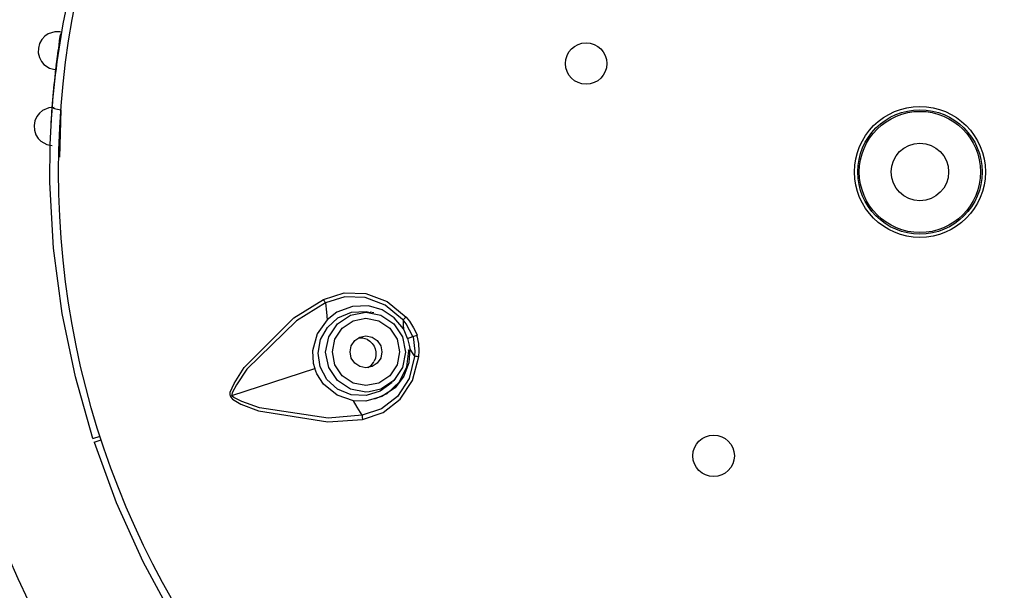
# Model space of a CAD drawing. Header units: millimetres. Extents: x -0.13 to 0.24, y 0 to 1.59.
# Tile 4 of 68: x -0.0992 to -0.0684, y 0.4568 to 0.4747. Entities that reach past the tile are written whole.
import ezdxf

# ---------------------------------------------------------------- set-up
doc = ezdxf.new("R2010")
doc.units = ezdxf.units.MM
doc.layers.add('BLOCKS', color=3, linetype='Continuous')

msp = doc.modelspace()

# ---------------------------------------------------------------- linework, layer by layer
at = {"layer": 'BLOCKS'}
for points, knots in [([(-0.040013, 0.469931), (-0.040013, 0.48705), (-0.053889, 0.500928), (-0.071007, 0.500928), (-0.071007, 0.500928), (-0.088126, 0.500928), (-0.102004, 0.48705), (-0.102004, 0.469931), (-0.102004, 0.469931), (-0.102004, 0.452815), (-0.088126, 0.438935), (-0.071007, 0.438935), (-0.071007, 0.438935), (-0.053889, 0.438935), (-0.040013, 0.452815), (-0.040013, 0.469931)], [0, 0, 0, 0, 0.25, 0.25, 0.25, 0.25, 0.5, 0.5, 0.5, 0.5, 0.75, 0.75, 0.75, 0.75, 1, 1, 1, 1]), ([(-0.044015, 0.469931), (-0.044015, 0.484842), (-0.056101, 0.496926), (-0.071007, 0.496926), (-0.071007, 0.496926), (-0.085916, 0.496926), (-0.098, 0.484842), (-0.098, 0.469931), (-0.098, 0.469931), (-0.098, 0.455023), (-0.085916, 0.442939), (-0.071007, 0.442939), (-0.071007, 0.442939), (-0.056101, 0.442939), (-0.044015, 0.455023), (-0.044015, 0.469931)], [0, 0, 0, 0, 0.25, 0.25, 0.25, 0.25, 0.5, 0.5, 0.5, 0.5, 0.75, 0.75, 0.75, 0.75, 1, 1, 1, 1]), ([(-0.097957, 0.47432), (-0.097957, 0.47432), (-0.098122, 0.474324), (-0.098122, 0.474324), (-0.098122, 0.474324), (-0.098122, 0.474324), (-0.098327, 0.474258), (-0.098327, 0.474258), (-0.098327, 0.474258), (-0.098327, 0.474258), (-0.098429, 0.474189), (-0.098429, 0.474189), (-0.098429, 0.474189), (-0.098429, 0.474189), (-0.098522, 0.474086), (-0.098522, 0.474086), (-0.098522, 0.474086), (-0.098522, 0.474086), (-0.098594, 0.473962), (-0.098594, 0.473962), (-0.098594, 0.473962), (-0.098594, 0.473962), (-0.098634, 0.473815), (-0.098634, 0.473815), (-0.098634, 0.473815), (-0.098634, 0.473815), (-0.098636, 0.473664), (-0.098636, 0.473664), (-0.098636, 0.473664), (-0.098636, 0.473664), (-0.098603, 0.473521), (-0.098603, 0.473521), (-0.098603, 0.473521), (-0.098603, 0.473521), (-0.09854, 0.473399), (-0.09854, 0.473399), (-0.09854, 0.473399), (-0.09854, 0.473399), (-0.09846, 0.473303), (-0.09846, 0.473303), (-0.09846, 0.473303), (-0.09846, 0.473303), (-0.098282, 0.473185), (-0.098282, 0.473185), (-0.098282, 0.473185), (-0.098282, 0.473185), (-0.098122, 0.47314), (-0.098122, 0.47314)], [0, 0, 0, 0, 0.083333, 0.083333, 0.083333, 0.083333, 0.166667, 0.166667, 0.166667, 0.166667, 0.25, 0.25, 0.25, 0.25, 0.333333, 0.333333, 0.333333, 0.333333, 0.416667, 0.416667, 0.416667, 0.416667, 0.5, 0.5, 0.5, 0.5, 0.583333, 0.583333, 0.583333, 0.583333, 0.666667, 0.666667, 0.666667, 0.666667, 0.75, 0.75, 0.75, 0.75, 0.833333, 0.833333, 0.833333, 0.833333, 0.916667, 0.916667, 0.916667, 0.916667, 1, 1, 1, 1]), ([(-0.098077, 0.473272), (-0.098077, 0.473272), (-0.09806, 0.473397), (-0.09806, 0.473397), (-0.09806, 0.473397), (-0.09806, 0.473397), (-0.098035, 0.473552), (-0.098035, 0.473552), (-0.098035, 0.473552), (-0.098035, 0.473552), (-0.098023, 0.473637), (-0.098023, 0.473637), (-0.098023, 0.473637), (-0.098023, 0.473637), (-0.098011, 0.473728), (-0.098011, 0.473728), (-0.098011, 0.473728), (-0.098011, 0.473728), (-0.097998, 0.473815), (-0.097998, 0.473815), (-0.097998, 0.473815), (-0.097998, 0.473815), (-0.097986, 0.473902), (-0.097986, 0.473902), (-0.097986, 0.473902), (-0.097986, 0.473902), (-0.097967, 0.474057), (-0.097967, 0.474057), (-0.097967, 0.474057), (-0.097967, 0.474057), (-0.097942, 0.474229), (-0.097942, 0.474229), (-0.097942, 0.474229), (-0.097942, 0.474229), (-0.097899, 0.474312), (-0.097899, 0.474312)], [0, 0, 0, 0, 0.111111, 0.111111, 0.111111, 0.111111, 0.222222, 0.222222, 0.222222, 0.222222, 0.333333, 0.333333, 0.333333, 0.333333, 0.444444, 0.444444, 0.444444, 0.444444, 0.555556, 0.555556, 0.555556, 0.555556, 0.666667, 0.666667, 0.666667, 0.666667, 0.777778, 0.777778, 0.777778, 0.777778, 0.888889, 0.888889, 0.888889, 0.888889, 1, 1, 1, 1]), ([(-0.080819, 0.47333), (-0.080819, 0.473691), (-0.081109, 0.47398), (-0.081469, 0.47398), (-0.081469, 0.47398), (-0.081827, 0.47398), (-0.082119, 0.473691), (-0.082119, 0.47333), (-0.082119, 0.47333), (-0.082119, 0.472972), (-0.081827, 0.47268), (-0.081469, 0.47268), (-0.081469, 0.47268), (-0.081109, 0.47268), (-0.080819, 0.472972), (-0.080819, 0.47333)], [0, 0, 0, 0, 0.25, 0.25, 0.25, 0.25, 0.5, 0.5, 0.5, 0.5, 0.75, 0.75, 0.75, 0.75, 1, 1, 1, 1]), ([(-0.098141, 0.47195), (-0.098141, 0.47195), (-0.098307, 0.471937), (-0.098307, 0.471937), (-0.098307, 0.471937), (-0.098307, 0.471937), (-0.098503, 0.471854), (-0.098503, 0.471854), (-0.098503, 0.471854), (-0.098503, 0.471854), (-0.098598, 0.471776), (-0.098598, 0.471776), (-0.098598, 0.471776), (-0.098598, 0.471776), (-0.098681, 0.471668), (-0.098681, 0.471668), (-0.098681, 0.471668), (-0.098681, 0.471668), (-0.098741, 0.471536), (-0.098741, 0.471536), (-0.098741, 0.471536), (-0.098741, 0.471536), (-0.098768, 0.471387), (-0.098768, 0.471387), (-0.098768, 0.471387), (-0.098768, 0.471387), (-0.098758, 0.471238), (-0.098758, 0.471238), (-0.098758, 0.471238), (-0.098758, 0.471238), (-0.098712, 0.471099), (-0.098712, 0.471099), (-0.098712, 0.471099), (-0.098712, 0.471099), (-0.09864, 0.470983), (-0.09864, 0.470983), (-0.09864, 0.470983), (-0.09864, 0.470983), (-0.098553, 0.470894), (-0.098553, 0.470894), (-0.098553, 0.470894), (-0.098553, 0.470894), (-0.098367, 0.47079), (-0.098367, 0.47079), (-0.098367, 0.47079), (-0.098367, 0.47079), (-0.098203, 0.470764), (-0.098203, 0.470764)], [0, 0, 0, 0, 0.083333, 0.083333, 0.083333, 0.083333, 0.166667, 0.166667, 0.166667, 0.166667, 0.25, 0.25, 0.25, 0.25, 0.333333, 0.333333, 0.333333, 0.333333, 0.416667, 0.416667, 0.416667, 0.416667, 0.5, 0.5, 0.5, 0.5, 0.583333, 0.583333, 0.583333, 0.583333, 0.666667, 0.666667, 0.666667, 0.666667, 0.75, 0.75, 0.75, 0.75, 0.833333, 0.833333, 0.833333, 0.833333, 0.916667, 0.916667, 0.916667, 0.916667, 1, 1, 1, 1]), ([(-0.096924, 0.461573), (-0.096924, 0.461573), (-0.097474, 0.463512), (-0.097474, 0.463512), (-0.097474, 0.463512), (-0.097474, 0.463512), (-0.097888, 0.465495), (-0.097888, 0.465495), (-0.097888, 0.465495), (-0.097888, 0.465495), (-0.09816, 0.467541), (-0.09816, 0.467541), (-0.09816, 0.467541), (-0.09816, 0.467541), (-0.098276, 0.469604), (-0.098276, 0.469604), (-0.098276, 0.469604), (-0.098276, 0.469604), (-0.098269, 0.470793), (-0.098269, 0.470793), (-0.098269, 0.470793), (-0.098269, 0.470793), (-0.098205, 0.471974), (-0.098205, 0.471974)], [0, 0, 0, 0, 0.166667, 0.166667, 0.166667, 0.166667, 0.333333, 0.333333, 0.333333, 0.333333, 0.5, 0.5, 0.5, 0.5, 0.666667, 0.666667, 0.666667, 0.666667, 0.833333, 0.833333, 0.833333, 0.833333, 1, 1, 1, 1]), ([(-0.098205, 0.471974), (-0.098205, 0.471974), (-0.098201, 0.471962), (-0.098201, 0.471962), (-0.098201, 0.471962), (-0.098201, 0.471962), (-0.098184, 0.471948), (-0.098184, 0.471948), (-0.098184, 0.471948), (-0.098184, 0.471948), (-0.09816, 0.471933), (-0.09816, 0.471933), (-0.09816, 0.471933), (-0.09816, 0.471933), (-0.098126, 0.471919), (-0.098126, 0.471919), (-0.098126, 0.471919), (-0.098126, 0.471919), (-0.098085, 0.471906), (-0.098085, 0.471906), (-0.098085, 0.471906), (-0.098085, 0.471906), (-0.098035, 0.471898), (-0.098035, 0.471898), (-0.098035, 0.471898), (-0.098035, 0.471898), (-0.097984, 0.47189), (-0.097984, 0.47189), (-0.097984, 0.47189), (-0.097984, 0.47189), (-0.097928, 0.471881), (-0.097928, 0.471881)], [0, 0, 0, 0, 0.125, 0.125, 0.125, 0.125, 0.25, 0.25, 0.25, 0.25, 0.375, 0.375, 0.375, 0.375, 0.5, 0.5, 0.5, 0.5, 0.625, 0.625, 0.625, 0.625, 0.75, 0.75, 0.75, 0.75, 0.875, 0.875, 0.875, 0.875, 1, 1, 1, 1]), ([(-0.068956, 0.469931), (-0.068956, 0.471066), (-0.069875, 0.471985), (-0.071007, 0.471985), (-0.071007, 0.471985), (-0.07214, 0.471985), (-0.073061, 0.471066), (-0.073061, 0.469931), (-0.073061, 0.469931), (-0.073061, 0.468799), (-0.07214, 0.46788), (-0.071007, 0.46788), (-0.071007, 0.46788), (-0.069875, 0.46788), (-0.068956, 0.468799), (-0.068956, 0.469931)], [0, 0, 0, 0, 0.25, 0.25, 0.25, 0.25, 0.5, 0.5, 0.5, 0.5, 0.75, 0.75, 0.75, 0.75, 1, 1, 1, 1]), ([(-0.069057, 0.469931), (-0.069057, 0.47101), (-0.069931, 0.471881), (-0.071007, 0.471881), (-0.071007, 0.471881), (-0.072084, 0.471881), (-0.072957, 0.47101), (-0.072957, 0.469931), (-0.072957, 0.469931), (-0.072957, 0.468855), (-0.072084, 0.467981), (-0.071007, 0.467981), (-0.071007, 0.467981), (-0.069931, 0.467981), (-0.069057, 0.468855), (-0.069057, 0.469931)], [0, 0, 0, 0, 0.25, 0.25, 0.25, 0.25, 0.5, 0.5, 0.5, 0.5, 0.75, 0.75, 0.75, 0.75, 1, 1, 1, 1]), ([(-0.069109, 0.469931), (-0.069109, 0.470981), (-0.069958, 0.471832), (-0.071007, 0.471832), (-0.071007, 0.471832), (-0.072057, 0.471832), (-0.072908, 0.470981), (-0.072908, 0.469931), (-0.072908, 0.469931), (-0.072908, 0.468884), (-0.072057, 0.468031), (-0.071007, 0.468031), (-0.071007, 0.468031), (-0.069958, 0.468031), (-0.069109, 0.468884), (-0.069109, 0.469931)], [0, 0, 0, 0, 0.25, 0.25, 0.25, 0.25, 0.5, 0.5, 0.5, 0.5, 0.75, 0.75, 0.75, 0.75, 1, 1, 1, 1]), ([(-0.070109, 0.469931), (-0.070109, 0.47043), (-0.070511, 0.470832), (-0.071007, 0.470832), (-0.071007, 0.470832), (-0.071504, 0.470832), (-0.071908, 0.47043), (-0.071908, 0.469931), (-0.071908, 0.469931), (-0.071908, 0.469435), (-0.071504, 0.469031), (-0.071007, 0.469031), (-0.071007, 0.469031), (-0.070511, 0.469031), (-0.070109, 0.469435), (-0.070109, 0.469931)], [0, 0, 0, 0, 0.25, 0.25, 0.25, 0.25, 0.5, 0.5, 0.5, 0.5, 0.75, 0.75, 0.75, 0.75, 1, 1, 1, 1]), ([(-0.092618, 0.46291), (-0.092618, 0.46291), (-0.092626, 0.462951), (-0.092626, 0.462951), (-0.092626, 0.462951), (-0.092626, 0.462951), (-0.09262, 0.463028), (-0.09262, 0.463028), (-0.09262, 0.463028), (-0.09262, 0.463028), (-0.092502, 0.463305), (-0.092502, 0.463305), (-0.092502, 0.463305), (-0.092502, 0.463305), (-0.092181, 0.463806), (-0.092181, 0.463806), (-0.092181, 0.463806), (-0.092181, 0.463806), (-0.090625, 0.465365), (-0.090625, 0.465365), (-0.090625, 0.465365), (-0.090625, 0.465365), (-0.089697, 0.46594), (-0.089697, 0.46594)], [0, 0, 0, 0, 0.166667, 0.166667, 0.166667, 0.166667, 0.333333, 0.333333, 0.333333, 0.333333, 0.5, 0.5, 0.5, 0.5, 0.666667, 0.666667, 0.666667, 0.666667, 0.833333, 0.833333, 0.833333, 0.833333, 1, 1, 1, 1]), ([(-0.089697, 0.46594), (-0.089697, 0.46594), (-0.089054, 0.466141), (-0.089054, 0.466141), (-0.089054, 0.466141), (-0.089054, 0.466141), (-0.088375, 0.466123), (-0.088375, 0.466123), (-0.088375, 0.466123), (-0.088375, 0.466123), (-0.087708, 0.465872), (-0.087708, 0.465872), (-0.087708, 0.465872), (-0.087708, 0.465872), (-0.087112, 0.465384), (-0.087112, 0.465384)], [0, 0, 0, 0, 0.25, 0.25, 0.25, 0.25, 0.5, 0.5, 0.5, 0.5, 0.75, 0.75, 0.75, 0.75, 1, 1, 1, 1]), ([(-0.089631, 0.465829), (-0.089631, 0.465829), (-0.089639, 0.465839), (-0.089639, 0.465839), (-0.089639, 0.465839), (-0.089639, 0.465839), (-0.089648, 0.465851), (-0.089648, 0.465851), (-0.089648, 0.465851), (-0.089648, 0.465851), (-0.089658, 0.465866), (-0.089658, 0.465866), (-0.089658, 0.465866), (-0.089658, 0.465866), (-0.089666, 0.46588), (-0.089666, 0.46588), (-0.089666, 0.46588), (-0.089666, 0.46588), (-0.089673, 0.465895), (-0.089673, 0.465895), (-0.089673, 0.465895), (-0.089673, 0.465895), (-0.089681, 0.465907), (-0.089681, 0.465907), (-0.089681, 0.465907), (-0.089681, 0.465907), (-0.089689, 0.465924), (-0.089689, 0.465924), (-0.089689, 0.465924), (-0.089689, 0.465924), (-0.089697, 0.46594), (-0.089697, 0.46594)], [0, 0, 0, 0, 0.125, 0.125, 0.125, 0.125, 0.25, 0.25, 0.25, 0.25, 0.375, 0.375, 0.375, 0.375, 0.5, 0.5, 0.5, 0.5, 0.625, 0.625, 0.625, 0.625, 0.75, 0.75, 0.75, 0.75, 0.875, 0.875, 0.875, 0.875, 1, 1, 1, 1]), ([(-0.087207, 0.465293), (-0.087207, 0.465293), (-0.087207, 0.465293), (-0.087207, 0.465293), (-0.087207, 0.465293), (-0.087207, 0.465293), (-0.08722, 0.465307), (-0.08722, 0.465307), (-0.08722, 0.465307), (-0.08722, 0.465307), (-0.087764, 0.465758), (-0.087764, 0.465758), (-0.087764, 0.465758), (-0.087764, 0.465758), (-0.088389, 0.465998), (-0.088389, 0.465998), (-0.088389, 0.465998), (-0.088389, 0.465998), (-0.089027, 0.466021), (-0.089027, 0.466021), (-0.089027, 0.466021), (-0.089027, 0.466021), (-0.089631, 0.465829), (-0.089631, 0.465829), (-0.089631, 0.465829), (-0.089631, 0.465829), (-0.089631, 0.465829), (-0.089631, 0.465829)], [0, 0, 0, 0, 0.142857, 0.142857, 0.142857, 0.142857, 0.285714, 0.285714, 0.285714, 0.285714, 0.428571, 0.428571, 0.428571, 0.428571, 0.571429, 0.571429, 0.571429, 0.571429, 0.714286, 0.714286, 0.714286, 0.714286, 0.857143, 0.857143, 0.857143, 0.857143, 1, 1, 1, 1]), ([(-0.089631, 0.465829), (-0.089631, 0.465829), (-0.09055, 0.46527), (-0.09055, 0.46527), (-0.09055, 0.46527), (-0.09055, 0.46527), (-0.092097, 0.463748), (-0.092097, 0.463748), (-0.092097, 0.463748), (-0.092097, 0.463748), (-0.092428, 0.463264), (-0.092428, 0.463264), (-0.092428, 0.463264), (-0.092428, 0.463264), (-0.092558, 0.463013), (-0.092558, 0.463013), (-0.092558, 0.463013), (-0.092558, 0.463013), (-0.092575, 0.462953), (-0.092575, 0.462953), (-0.092575, 0.462953), (-0.092575, 0.462953), (-0.092571, 0.462931), (-0.092571, 0.462931), (-0.092571, 0.462931), (-0.092571, 0.462931), (-0.092571, 0.462927), (-0.092571, 0.462927)], [0, 0, 0, 0, 0.142857, 0.142857, 0.142857, 0.142857, 0.285714, 0.285714, 0.285714, 0.285714, 0.428571, 0.428571, 0.428571, 0.428571, 0.571429, 0.571429, 0.571429, 0.571429, 0.714286, 0.714286, 0.714286, 0.714286, 0.857143, 0.857143, 0.857143, 0.857143, 1, 1, 1, 1]), ([(-0.089631, 0.465829), (-0.089631, 0.465829), (-0.089606, 0.465533), (-0.089606, 0.465533), (-0.089606, 0.465533), (-0.089606, 0.465533), (-0.089584, 0.465301), (-0.089584, 0.465301)], [0, 0, 0, 0, 0.5, 0.5, 0.5, 0.5, 1, 1, 1, 1]), ([(-0.087197, 0.465015), (-0.087197, 0.465015), (-0.087485, 0.465365), (-0.087485, 0.465365), (-0.087485, 0.465365), (-0.087485, 0.465365), (-0.087857, 0.465609), (-0.087857, 0.465609), (-0.087857, 0.465609), (-0.087857, 0.465609), (-0.088292, 0.465736), (-0.088292, 0.465736), (-0.088292, 0.465736), (-0.088292, 0.465736), (-0.088787, 0.465719), (-0.088787, 0.465719), (-0.088787, 0.465719), (-0.088787, 0.465719), (-0.089279, 0.465535), (-0.089279, 0.465535), (-0.089279, 0.465535), (-0.089279, 0.465535), (-0.089584, 0.465301), (-0.089584, 0.465301)], [0, 0, 0, 0, 0.166667, 0.166667, 0.166667, 0.166667, 0.333333, 0.333333, 0.333333, 0.333333, 0.5, 0.5, 0.5, 0.5, 0.666667, 0.666667, 0.666667, 0.666667, 0.833333, 0.833333, 0.833333, 0.833333, 1, 1, 1, 1]), ([(-0.089584, 0.465301), (-0.089584, 0.465301), (-0.089898, 0.46486), (-0.089898, 0.46486), (-0.089898, 0.46486), (-0.089898, 0.46486), (-0.090039, 0.46433), (-0.090039, 0.46433), (-0.090039, 0.46433), (-0.090039, 0.46433), (-0.090018, 0.463939), (-0.090018, 0.463939), (-0.090018, 0.463939), (-0.090018, 0.463939), (-0.089973, 0.463771), (-0.089973, 0.463771)], [0, 0, 0, 0, 0.25, 0.25, 0.25, 0.25, 0.5, 0.5, 0.5, 0.5, 0.75, 0.75, 0.75, 0.75, 1, 1, 1, 1]), ([(-0.087551, 0.463332), (-0.087551, 0.463332), (-0.087923, 0.463057), (-0.087923, 0.463057), (-0.087923, 0.463057), (-0.087923, 0.463057), (-0.088366, 0.462922), (-0.088366, 0.462922), (-0.088366, 0.462922), (-0.088366, 0.462922), (-0.088832, 0.462947), (-0.088832, 0.462947), (-0.088832, 0.462947), (-0.088832, 0.462947), (-0.089259, 0.463125), (-0.089259, 0.463125), (-0.089259, 0.463125), (-0.089259, 0.463125), (-0.089594, 0.463432), (-0.089594, 0.463432), (-0.089594, 0.463432), (-0.089594, 0.463432), (-0.089799, 0.463825), (-0.089799, 0.463825), (-0.089799, 0.463825), (-0.089799, 0.463825), (-0.089865, 0.464251), (-0.089865, 0.464251), (-0.089865, 0.464251), (-0.089865, 0.464251), (-0.089789, 0.464676), (-0.089789, 0.464676), (-0.089789, 0.464676), (-0.089789, 0.464676), (-0.089575, 0.465057), (-0.089575, 0.465057), (-0.089575, 0.465057), (-0.089575, 0.465057), (-0.089246, 0.465357), (-0.089246, 0.465357), (-0.089246, 0.465357), (-0.089246, 0.465357), (-0.088824, 0.465535), (-0.088824, 0.465535), (-0.088824, 0.465535), (-0.088824, 0.465535), (-0.088358, 0.46556), (-0.088358, 0.46556), (-0.088358, 0.46556), (-0.088358, 0.46556), (-0.088238, 0.465524), (-0.088238, 0.465524)], [0, 0, 0, 0, 0.076923, 0.076923, 0.076923, 0.076923, 0.153846, 0.153846, 0.153846, 0.153846, 0.230769, 0.230769, 0.230769, 0.230769, 0.307692, 0.307692, 0.307692, 0.307692, 0.384615, 0.384615, 0.384615, 0.384615, 0.461538, 0.461538, 0.461538, 0.461538, 0.538462, 0.538462, 0.538462, 0.538462, 0.615385, 0.615385, 0.615385, 0.615385, 0.692308, 0.692308, 0.692308, 0.692308, 0.769231, 0.769231, 0.769231, 0.769231, 0.846154, 0.846154, 0.846154, 0.846154, 0.923077, 0.923077, 0.923077, 0.923077, 1, 1, 1, 1]), ([(-0.088269, 0.463038), (-0.088269, 0.463038), (-0.088375, 0.463034), (-0.088375, 0.463034), (-0.088375, 0.463034), (-0.088375, 0.463034), (-0.088855, 0.463127), (-0.088855, 0.463127), (-0.088855, 0.463127), (-0.088855, 0.463127), (-0.089263, 0.463401), (-0.089263, 0.463401), (-0.089263, 0.463401), (-0.089263, 0.463401), (-0.089536, 0.463808), (-0.089536, 0.463808), (-0.089536, 0.463808), (-0.089536, 0.463808), (-0.089631, 0.464289), (-0.089631, 0.464289), (-0.089631, 0.464289), (-0.089631, 0.464289), (-0.089536, 0.464769), (-0.089536, 0.464769), (-0.089536, 0.464769), (-0.089536, 0.464769), (-0.089263, 0.465177), (-0.089263, 0.465177), (-0.089263, 0.465177), (-0.089263, 0.465177), (-0.088857, 0.465448), (-0.088857, 0.465448), (-0.088857, 0.465448), (-0.088857, 0.465448), (-0.088377, 0.465543), (-0.088377, 0.465543), (-0.088377, 0.465543), (-0.088377, 0.465543), (-0.088377, 0.465543), (-0.088377, 0.465543)], [0, 0, 0, 0, 0.1, 0.1, 0.1, 0.1, 0.2, 0.2, 0.2, 0.2, 0.3, 0.3, 0.3, 0.3, 0.4, 0.4, 0.4, 0.4, 0.5, 0.5, 0.5, 0.5, 0.6, 0.6, 0.6, 0.6, 0.7, 0.7, 0.7, 0.7, 0.8, 0.8, 0.8, 0.8, 0.9, 0.9, 0.9, 0.9, 1, 1, 1, 1]), ([(-0.089422, 0.464293), (-0.089422, 0.464293), (-0.089341, 0.463889), (-0.089341, 0.463889), (-0.089341, 0.463889), (-0.089341, 0.463889), (-0.089112, 0.463545), (-0.089112, 0.463545), (-0.089112, 0.463545), (-0.089112, 0.463545), (-0.08877, 0.463316), (-0.08877, 0.463316), (-0.08877, 0.463316), (-0.08877, 0.463316), (-0.088369, 0.463237), (-0.088369, 0.463237), (-0.088369, 0.463237), (-0.088369, 0.463237), (-0.087963, 0.463316), (-0.087963, 0.463316), (-0.087963, 0.463316), (-0.087963, 0.463316), (-0.087621, 0.463545), (-0.087621, 0.463545), (-0.087621, 0.463545), (-0.087621, 0.463545), (-0.087394, 0.463889), (-0.087394, 0.463889), (-0.087394, 0.463889), (-0.087394, 0.463889), (-0.087315, 0.464293), (-0.087315, 0.464293), (-0.087315, 0.464293), (-0.087315, 0.464293), (-0.087394, 0.464696), (-0.087394, 0.464696), (-0.087394, 0.464696), (-0.087394, 0.464696), (-0.087623, 0.465038), (-0.087623, 0.465038), (-0.087623, 0.465038), (-0.087623, 0.465038), (-0.087965, 0.465266), (-0.087965, 0.465266), (-0.087965, 0.465266), (-0.087965, 0.465266), (-0.088369, 0.465346), (-0.088369, 0.465346), (-0.088369, 0.465346), (-0.088369, 0.465346), (-0.088772, 0.465266), (-0.088772, 0.465266), (-0.088772, 0.465266), (-0.088772, 0.465266), (-0.089114, 0.465038), (-0.089114, 0.465038), (-0.089114, 0.465038), (-0.089114, 0.465038), (-0.089341, 0.464696), (-0.089341, 0.464696), (-0.089341, 0.464696), (-0.089341, 0.464696), (-0.089422, 0.464293), (-0.089422, 0.464293)], [0, 0, 0, 0, 0.0625, 0.0625, 0.0625, 0.0625, 0.125, 0.125, 0.125, 0.125, 0.1875, 0.1875, 0.1875, 0.1875, 0.25, 0.25, 0.25, 0.25, 0.3125, 0.3125, 0.3125, 0.3125, 0.375, 0.375, 0.375, 0.375, 0.4375, 0.4375, 0.4375, 0.4375, 0.5, 0.5, 0.5, 0.5, 0.5625, 0.5625, 0.5625, 0.5625, 0.625, 0.625, 0.625, 0.625, 0.6875, 0.6875, 0.6875, 0.6875, 0.75, 0.75, 0.75, 0.75, 0.8125, 0.8125, 0.8125, 0.8125, 0.875, 0.875, 0.875, 0.875, 0.9375, 0.9375, 0.9375, 0.9375, 1, 1, 1, 1]), ([(-0.088377, 0.465543), (-0.088377, 0.465543), (-0.087901, 0.465448), (-0.087901, 0.465448), (-0.087901, 0.465448), (-0.087901, 0.465448), (-0.087491, 0.465177), (-0.087491, 0.465177), (-0.087491, 0.465177), (-0.087491, 0.465177), (-0.08722, 0.464769), (-0.08722, 0.464769), (-0.08722, 0.464769), (-0.08722, 0.464769), (-0.087124, 0.464289), (-0.087124, 0.464289)], [0, 0, 0, 0, 0.25, 0.25, 0.25, 0.25, 0.5, 0.5, 0.5, 0.5, 0.75, 0.75, 0.75, 0.75, 1, 1, 1, 1]), ([(-0.087112, 0.465384), (-0.087112, 0.465384), (-0.087006, 0.465253), (-0.087006, 0.465253), (-0.087006, 0.465253), (-0.087006, 0.465253), (-0.086874, 0.46505), (-0.086874, 0.46505), (-0.086874, 0.46505), (-0.086874, 0.46505), (-0.086768, 0.464827), (-0.086768, 0.464827), (-0.086768, 0.464827), (-0.086768, 0.464827), (-0.086764, 0.464812), (-0.086764, 0.464812)], [0, 0, 0, 0, 0.25, 0.25, 0.25, 0.25, 0.5, 0.5, 0.5, 0.5, 0.75, 0.75, 0.75, 0.75, 1, 1, 1, 1]), ([(-0.086895, 0.464771), (-0.086895, 0.464771), (-0.086899, 0.464779), (-0.086899, 0.464779), (-0.086899, 0.464779), (-0.086899, 0.464779), (-0.087112, 0.465168), (-0.087112, 0.465168), (-0.087112, 0.465168), (-0.087112, 0.465168), (-0.087207, 0.465293), (-0.087207, 0.465293), (-0.087207, 0.465293), (-0.087207, 0.465293), (-0.087207, 0.465293), (-0.087207, 0.465293)], [0, 0, 0, 0, 0.25, 0.25, 0.25, 0.25, 0.5, 0.5, 0.5, 0.5, 0.75, 0.75, 0.75, 0.75, 1, 1, 1, 1]), ([(-0.087207, 0.465293), (-0.087207, 0.465293), (-0.087205, 0.465135), (-0.087205, 0.465135), (-0.087205, 0.465135), (-0.087205, 0.465135), (-0.087197, 0.465015), (-0.087197, 0.465015)], [0, 0, 0, 0, 0.5, 0.5, 0.5, 0.5, 1, 1, 1, 1]), ([(-0.087064, 0.464715), (-0.087064, 0.464715), (-0.087145, 0.464918), (-0.087145, 0.464918), (-0.087145, 0.464918), (-0.087145, 0.464918), (-0.087197, 0.465015), (-0.087197, 0.465015)], [0, 0, 0, 0, 0.5, 0.5, 0.5, 0.5, 1, 1, 1, 1]), ([(-0.088867, 0.464293), (-0.088867, 0.464293), (-0.08883, 0.4641), (-0.08883, 0.4641), (-0.08883, 0.4641), (-0.08883, 0.4641), (-0.08872, 0.463939), (-0.08872, 0.463939), (-0.08872, 0.463939), (-0.08872, 0.463939), (-0.088557, 0.463831), (-0.088557, 0.463831), (-0.088557, 0.463831), (-0.088557, 0.463831), (-0.088369, 0.463792), (-0.088369, 0.463792), (-0.088369, 0.463792), (-0.088369, 0.463792), (-0.088176, 0.463831), (-0.088176, 0.463831), (-0.088176, 0.463831), (-0.088176, 0.463831), (-0.088015, 0.463939), (-0.088015, 0.463939), (-0.088015, 0.463939), (-0.088015, 0.463939), (-0.087905, 0.4641), (-0.087905, 0.4641), (-0.087905, 0.4641), (-0.087905, 0.4641), (-0.087868, 0.464293), (-0.087868, 0.464293), (-0.087868, 0.464293), (-0.087868, 0.464293), (-0.087905, 0.464483), (-0.087905, 0.464483), (-0.087905, 0.464483), (-0.087905, 0.464483), (-0.088017, 0.464645), (-0.088017, 0.464645), (-0.088017, 0.464645), (-0.088017, 0.464645), (-0.088178, 0.464754), (-0.088178, 0.464754), (-0.088178, 0.464754), (-0.088178, 0.464754), (-0.088369, 0.464792), (-0.088369, 0.464792), (-0.088369, 0.464792), (-0.088369, 0.464792), (-0.088559, 0.464754), (-0.088559, 0.464754), (-0.088559, 0.464754), (-0.088559, 0.464754), (-0.088722, 0.464645), (-0.088722, 0.464645), (-0.088722, 0.464645), (-0.088722, 0.464645), (-0.08883, 0.464483), (-0.08883, 0.464483), (-0.08883, 0.464483), (-0.08883, 0.464483), (-0.088867, 0.464293), (-0.088867, 0.464293)], [0, 0, 0, 0, 0.0625, 0.0625, 0.0625, 0.0625, 0.125, 0.125, 0.125, 0.125, 0.1875, 0.1875, 0.1875, 0.1875, 0.25, 0.25, 0.25, 0.25, 0.3125, 0.3125, 0.3125, 0.3125, 0.375, 0.375, 0.375, 0.375, 0.4375, 0.4375, 0.4375, 0.4375, 0.5, 0.5, 0.5, 0.5, 0.5625, 0.5625, 0.5625, 0.5625, 0.625, 0.625, 0.625, 0.625, 0.6875, 0.6875, 0.6875, 0.6875, 0.75, 0.75, 0.75, 0.75, 0.8125, 0.8125, 0.8125, 0.8125, 0.875, 0.875, 0.875, 0.875, 0.9375, 0.9375, 0.9375, 0.9375, 1, 1, 1, 1]), ([(-0.088325, 0.464678), (-0.088325, 0.464678), (-0.08847, 0.464723), (-0.08847, 0.464723), (-0.08847, 0.464723), (-0.08847, 0.464723), (-0.088611, 0.464723), (-0.088611, 0.464723)], [0, 0, 0, 0, 0.5, 0.5, 0.5, 0.5, 1, 1, 1, 1]), ([(-0.087064, 0.464715), (-0.087064, 0.464715), (-0.087013, 0.464502), (-0.087013, 0.464502), (-0.087013, 0.464502), (-0.087013, 0.464502), (-0.086996, 0.464394), (-0.086996, 0.464394)], [0, 0, 0, 0, 0.5, 0.5, 0.5, 0.5, 1, 1, 1, 1]), ([(-0.086895, 0.464771), (-0.086895, 0.464771), (-0.086893, 0.464761), (-0.086893, 0.464761), (-0.086893, 0.464761), (-0.086893, 0.464761), (-0.086837, 0.46432), (-0.086837, 0.46432), (-0.086837, 0.46432), (-0.086837, 0.46432), (-0.086843, 0.464164), (-0.086843, 0.464164), (-0.086843, 0.464164), (-0.086843, 0.464164), (-0.086843, 0.464164), (-0.086843, 0.464164)], [0, 0, 0, 0, 0.25, 0.25, 0.25, 0.25, 0.5, 0.5, 0.5, 0.5, 0.75, 0.75, 0.75, 0.75, 1, 1, 1, 1]), ([(-0.08671, 0.464146), (-0.08671, 0.464146), (-0.0867, 0.464311), (-0.0867, 0.464311), (-0.0867, 0.464311), (-0.0867, 0.464311), (-0.086713, 0.464556), (-0.086713, 0.464556), (-0.086713, 0.464556), (-0.086713, 0.464556), (-0.08676, 0.4648), (-0.08676, 0.4648), (-0.08676, 0.4648), (-0.08676, 0.4648), (-0.086764, 0.464812), (-0.086764, 0.464812)], [0, 0, 0, 0, 0.25, 0.25, 0.25, 0.25, 0.5, 0.5, 0.5, 0.5, 0.75, 0.75, 0.75, 0.75, 1, 1, 1, 1]), ([(-0.086996, 0.464394), (-0.086996, 0.464394), (-0.087021, 0.463945), (-0.087021, 0.463945), (-0.087021, 0.463945), (-0.087021, 0.463945), (-0.08718, 0.463527), (-0.08718, 0.463527), (-0.08718, 0.463527), (-0.08718, 0.463527), (-0.087458, 0.463169), (-0.087458, 0.463169), (-0.087458, 0.463169), (-0.087458, 0.463169), (-0.087868, 0.462891), (-0.087868, 0.462891), (-0.087868, 0.462891), (-0.087868, 0.462891), (-0.088375, 0.462751), (-0.088375, 0.462751), (-0.088375, 0.462751), (-0.088375, 0.462751), (-0.088758, 0.462761), (-0.088758, 0.462761)], [0, 0, 0, 0, 0.166667, 0.166667, 0.166667, 0.166667, 0.333333, 0.333333, 0.333333, 0.333333, 0.5, 0.5, 0.5, 0.5, 0.666667, 0.666667, 0.666667, 0.666667, 0.833333, 0.833333, 0.833333, 0.833333, 1, 1, 1, 1]), ([(-0.088325, 0.464678), (-0.088325, 0.464678), (-0.088244, 0.464626), (-0.088244, 0.464626), (-0.088244, 0.464626), (-0.088244, 0.464626), (-0.088172, 0.464556), (-0.088172, 0.464556), (-0.088172, 0.464556), (-0.088172, 0.464556), (-0.088116, 0.464477), (-0.088116, 0.464477), (-0.088116, 0.464477), (-0.088116, 0.464477), (-0.088077, 0.464386), (-0.088077, 0.464386), (-0.088077, 0.464386), (-0.088077, 0.464386), (-0.088056, 0.464291), (-0.088056, 0.464291), (-0.088056, 0.464291), (-0.088056, 0.464291), (-0.088054, 0.464191), (-0.088054, 0.464191), (-0.088054, 0.464191), (-0.088054, 0.464191), (-0.08807, 0.464094), (-0.08807, 0.464094), (-0.08807, 0.464094), (-0.08807, 0.464094), (-0.088106, 0.464005), (-0.088106, 0.464005)], [0, 0, 0, 0, 0.125, 0.125, 0.125, 0.125, 0.25, 0.25, 0.25, 0.25, 0.375, 0.375, 0.375, 0.375, 0.5, 0.5, 0.5, 0.5, 0.625, 0.625, 0.625, 0.625, 0.75, 0.75, 0.75, 0.75, 0.875, 0.875, 0.875, 0.875, 1, 1, 1, 1]), ([(-0.086843, 0.464164), (-0.086843, 0.464164), (-0.086932, 0.464293), (-0.086932, 0.464293), (-0.086932, 0.464293), (-0.086932, 0.464293), (-0.086996, 0.464394), (-0.086996, 0.464394)], [0, 0, 0, 0, 0.5, 0.5, 0.5, 0.5, 1, 1, 1, 1]), ([(-0.086843, 0.464164), (-0.086843, 0.464164), (-0.086843, 0.464164), (-0.086843, 0.464164), (-0.086843, 0.464164), (-0.086843, 0.464164), (-0.086843, 0.464146), (-0.086843, 0.464146), (-0.086843, 0.464146), (-0.086843, 0.464146), (-0.087017, 0.463461), (-0.087017, 0.463461), (-0.087017, 0.463461), (-0.087017, 0.463461), (-0.087381, 0.462898), (-0.087381, 0.462898), (-0.087381, 0.462898), (-0.087381, 0.462898), (-0.087886, 0.462504), (-0.087886, 0.462504), (-0.087886, 0.462504), (-0.087886, 0.462504), (-0.088489, 0.462306), (-0.088489, 0.462306), (-0.088489, 0.462306), (-0.088489, 0.462306), (-0.088489, 0.462306), (-0.088489, 0.462306)], [0, 0, 0, 0, 0.142857, 0.142857, 0.142857, 0.142857, 0.285714, 0.285714, 0.285714, 0.285714, 0.428571, 0.428571, 0.428571, 0.428571, 0.571429, 0.571429, 0.571429, 0.571429, 0.714286, 0.714286, 0.714286, 0.714286, 0.857143, 0.857143, 0.857143, 0.857143, 1, 1, 1, 1]), ([(-0.088476, 0.462177), (-0.088476, 0.462177), (-0.087834, 0.46239), (-0.087834, 0.46239), (-0.087834, 0.46239), (-0.087834, 0.46239), (-0.087298, 0.462806), (-0.087298, 0.462806), (-0.087298, 0.462806), (-0.087298, 0.462806), (-0.086905, 0.463401), (-0.086905, 0.463401), (-0.086905, 0.463401), (-0.086905, 0.463401), (-0.08671, 0.464146), (-0.08671, 0.464146)], [0, 0, 0, 0, 0.25, 0.25, 0.25, 0.25, 0.5, 0.5, 0.5, 0.5, 0.75, 0.75, 0.75, 0.75, 1, 1, 1, 1]), ([(-0.087124, 0.464289), (-0.087124, 0.464289), (-0.08722, 0.463808), (-0.08722, 0.463808), (-0.08722, 0.463808), (-0.08722, 0.463808), (-0.087491, 0.463401), (-0.087491, 0.463401), (-0.087491, 0.463401), (-0.087491, 0.463401), (-0.087899, 0.463127), (-0.087899, 0.463127), (-0.087899, 0.463127), (-0.087899, 0.463127), (-0.088269, 0.463038), (-0.088269, 0.463038)], [0, 0, 0, 0, 0.25, 0.25, 0.25, 0.25, 0.5, 0.5, 0.5, 0.5, 0.75, 0.75, 0.75, 0.75, 1, 1, 1, 1]), ([(-0.088085, 0.462821), (-0.088085, 0.462821), (-0.087704, 0.462991), (-0.087704, 0.462991), (-0.087704, 0.462991), (-0.087704, 0.462991), (-0.087321, 0.463355), (-0.087321, 0.463355), (-0.087321, 0.463355), (-0.087321, 0.463355), (-0.087089, 0.463823), (-0.087089, 0.463823), (-0.087089, 0.463823), (-0.087089, 0.463823), (-0.087029, 0.464328), (-0.087029, 0.464328), (-0.087029, 0.464328), (-0.087029, 0.464328), (-0.087037, 0.464361), (-0.087037, 0.464361)], [0, 0, 0, 0, 0.2, 0.2, 0.2, 0.2, 0.4, 0.4, 0.4, 0.4, 0.6, 0.6, 0.6, 0.6, 0.8, 0.8, 0.8, 0.8, 1, 1, 1, 1]), ([(-0.088758, 0.462761), (-0.088758, 0.462761), (-0.089269, 0.462933), (-0.089269, 0.462933), (-0.089269, 0.462933), (-0.089269, 0.462933), (-0.089697, 0.463278), (-0.089697, 0.463278), (-0.089697, 0.463278), (-0.089697, 0.463278), (-0.089909, 0.463608), (-0.089909, 0.463608), (-0.089909, 0.463608), (-0.089909, 0.463608), (-0.089973, 0.463771), (-0.089973, 0.463771)], [0, 0, 0, 0, 0.25, 0.25, 0.25, 0.25, 0.5, 0.5, 0.5, 0.5, 0.75, 0.75, 0.75, 0.75, 1, 1, 1, 1]), ([(-0.088313, 0.463802), (-0.088313, 0.463802), (-0.088209, 0.463868), (-0.088209, 0.463868), (-0.088209, 0.463868), (-0.088209, 0.463868), (-0.088135, 0.463957), (-0.088135, 0.463957), (-0.088135, 0.463957), (-0.088135, 0.463957), (-0.088106, 0.464005), (-0.088106, 0.464005)], [0, 0, 0, 0, 0.333333, 0.333333, 0.333333, 0.333333, 0.666667, 0.666667, 0.666667, 0.666667, 1, 1, 1, 1]), ([(-0.092618, 0.46291), (-0.092618, 0.46291), (-0.092604, 0.462873), (-0.092604, 0.462873), (-0.092604, 0.462873), (-0.092604, 0.462873), (-0.092552, 0.462813), (-0.092552, 0.462813), (-0.092552, 0.462813), (-0.092552, 0.462813), (-0.092293, 0.462657), (-0.092293, 0.462657), (-0.092293, 0.462657), (-0.092293, 0.462657), (-0.091738, 0.462442), (-0.091738, 0.462442), (-0.091738, 0.462442), (-0.091738, 0.462442), (-0.089563, 0.462096), (-0.089563, 0.462096), (-0.089563, 0.462096), (-0.089563, 0.462096), (-0.088476, 0.462177), (-0.088476, 0.462177)], [0, 0, 0, 0, 0.166667, 0.166667, 0.166667, 0.166667, 0.333333, 0.333333, 0.333333, 0.333333, 0.5, 0.5, 0.5, 0.5, 0.666667, 0.666667, 0.666667, 0.666667, 0.833333, 0.833333, 0.833333, 0.833333, 1, 1, 1, 1]), ([(-0.088489, 0.462306), (-0.088489, 0.462306), (-0.089557, 0.462219), (-0.089557, 0.462219), (-0.089557, 0.462219), (-0.089557, 0.462219), (-0.091705, 0.462539), (-0.091705, 0.462539), (-0.091705, 0.462539), (-0.091705, 0.462539), (-0.092256, 0.462738), (-0.092256, 0.462738), (-0.092256, 0.462738), (-0.092256, 0.462738), (-0.092509, 0.46286), (-0.092509, 0.46286), (-0.092509, 0.46286), (-0.092509, 0.46286), (-0.092556, 0.4629), (-0.092556, 0.4629), (-0.092556, 0.4629), (-0.092556, 0.4629), (-0.092569, 0.462922), (-0.092569, 0.462922), (-0.092569, 0.462922), (-0.092569, 0.462922), (-0.092571, 0.462927), (-0.092571, 0.462927)], [0, 0, 0, 0, 0.142857, 0.142857, 0.142857, 0.142857, 0.285714, 0.285714, 0.285714, 0.285714, 0.428571, 0.428571, 0.428571, 0.428571, 0.571429, 0.571429, 0.571429, 0.571429, 0.714286, 0.714286, 0.714286, 0.714286, 0.857143, 0.857143, 0.857143, 0.857143, 1, 1, 1, 1]), ([(-0.088489, 0.462306), (-0.088489, 0.462306), (-0.088642, 0.46256), (-0.088642, 0.46256), (-0.088642, 0.46256), (-0.088642, 0.46256), (-0.088758, 0.462761), (-0.088758, 0.462761)], [0, 0, 0, 0, 0.5, 0.5, 0.5, 0.5, 1, 1, 1, 1]), ([(-0.088489, 0.462306), (-0.088489, 0.462306), (-0.088489, 0.462293), (-0.088489, 0.462293), (-0.088489, 0.462293), (-0.088489, 0.462293), (-0.088486, 0.462277), (-0.088486, 0.462277), (-0.088486, 0.462277), (-0.088486, 0.462277), (-0.088486, 0.46226), (-0.088486, 0.46226), (-0.088486, 0.46226), (-0.088486, 0.46226), (-0.088484, 0.462243), (-0.088484, 0.462243), (-0.088484, 0.462243), (-0.088484, 0.462243), (-0.088482, 0.462229), (-0.088482, 0.462229), (-0.088482, 0.462229), (-0.088482, 0.462229), (-0.08848, 0.46221), (-0.08848, 0.46221), (-0.08848, 0.46221), (-0.08848, 0.46221), (-0.088478, 0.462194), (-0.088478, 0.462194), (-0.088478, 0.462194), (-0.088478, 0.462194), (-0.088476, 0.462177), (-0.088476, 0.462177)], [0, 0, 0, 0, 0.125, 0.125, 0.125, 0.125, 0.25, 0.25, 0.25, 0.25, 0.375, 0.375, 0.375, 0.375, 0.5, 0.5, 0.5, 0.5, 0.625, 0.625, 0.625, 0.625, 0.75, 0.75, 0.75, 0.75, 0.875, 0.875, 0.875, 0.875, 1, 1, 1, 1]), ([(-0.076824, 0.461035), (-0.076824, 0.461393), (-0.077114, 0.461685), (-0.077474, 0.461685), (-0.077474, 0.461685), (-0.077832, 0.461685), (-0.078124, 0.461393), (-0.078124, 0.461035), (-0.078124, 0.461035), (-0.078124, 0.460674), (-0.077832, 0.460385), (-0.077474, 0.460385), (-0.077474, 0.460385), (-0.077114, 0.460385), (-0.076824, 0.460674), (-0.076824, 0.461035)], [0, 0, 0, 0, 0.25, 0.25, 0.25, 0.25, 0.5, 0.5, 0.5, 0.5, 0.75, 0.75, 0.75, 0.75, 1, 1, 1, 1]), ([(-0.096889, 0.461461), (-0.096889, 0.461461), (-0.096195, 0.459569), (-0.096195, 0.459569), (-0.096195, 0.459569), (-0.096195, 0.459569), (-0.095363, 0.457723), (-0.095363, 0.457723), (-0.095363, 0.457723), (-0.095363, 0.457723), (-0.094382, 0.455907), (-0.094382, 0.455907), (-0.094382, 0.455907), (-0.094382, 0.455907), (-0.093262, 0.45417), (-0.093262, 0.45417), (-0.093262, 0.45417), (-0.093262, 0.45417), (-0.092556, 0.453212), (-0.092556, 0.453212), (-0.092556, 0.453212), (-0.092556, 0.453212), (-0.091809, 0.452291), (-0.091809, 0.452291)], [0, 0, 0, 0, 0.166667, 0.166667, 0.166667, 0.166667, 0.333333, 0.333333, 0.333333, 0.333333, 0.5, 0.5, 0.5, 0.5, 0.666667, 0.666667, 0.666667, 0.666667, 0.833333, 0.833333, 0.833333, 0.833333, 1, 1, 1, 1])]:
    msp.add_open_spline(points, degree=3, knots=knots, dxfattribs=at)
for points in [[(-0.097748, 0.475171), (-0.097967, 0.474117), (-0.098118, 0.473049), (-0.098205, 0.471974)], [(-0.097899, 0.474312), (-0.097899, 0.474312), (-0.09799, 0.474326), (-0.09799, 0.474326)], [(-0.098079, 0.473274), (-0.098155, 0.472637), (-0.098211, 0.471997), (-0.098247, 0.471358)], [(-0.098064, 0.473136), (-0.098064, 0.473136), (-0.098155, 0.473144), (-0.098155, 0.473144)], [(-0.097928, 0.471881), (-0.097928, 0.471881), (-0.097971, 0.470399), (-0.097971, 0.470399)], [(-0.088118, 0.465516), (-0.088118, 0.465516), (-0.088234, 0.465541), (-0.088234, 0.465541)], [(-0.087112, 0.465384), (-0.087145, 0.465357), (-0.087178, 0.465324), (-0.087207, 0.465293)], [(-0.087207, 0.465293), (-0.087207, 0.465293), (-0.087207, 0.465293), (-0.087207, 0.465293)], [(-0.087064, 0.464715), (-0.087064, 0.464715), (-0.086895, 0.464771), (-0.086895, 0.464771)], [(-0.086895, 0.464771), (-0.086895, 0.464771), (-0.086764, 0.464812), (-0.086764, 0.464812)], [(-0.086843, 0.464164), (-0.086797, 0.464156), (-0.086754, 0.46415), (-0.08671, 0.464146)], [(-0.086843, 0.464164), (-0.086843, 0.464164), (-0.086843, 0.464164), (-0.086843, 0.464164)], [(-0.092571, 0.462927), (-0.092571, 0.462927), (-0.089973, 0.463771), (-0.089973, 0.463771)], [(-0.087524, 0.463361), (-0.087524, 0.463361), (-0.087445, 0.463448), (-0.087445, 0.463448)], [(-0.092618, 0.46291), (-0.092618, 0.46291), (-0.092571, 0.462927), (-0.092571, 0.462927)], [(-0.096924, 0.461573), (-0.096924, 0.461573), (-0.096698, 0.461647), (-0.096698, 0.461647)], [(-0.096889, 0.461461), (-0.096889, 0.461461), (-0.096663, 0.461535), (-0.096663, 0.461535)]]:
    msp.add_open_spline(points, degree=3, dxfattribs=at)

doc.saveas('drawing.dxf')
